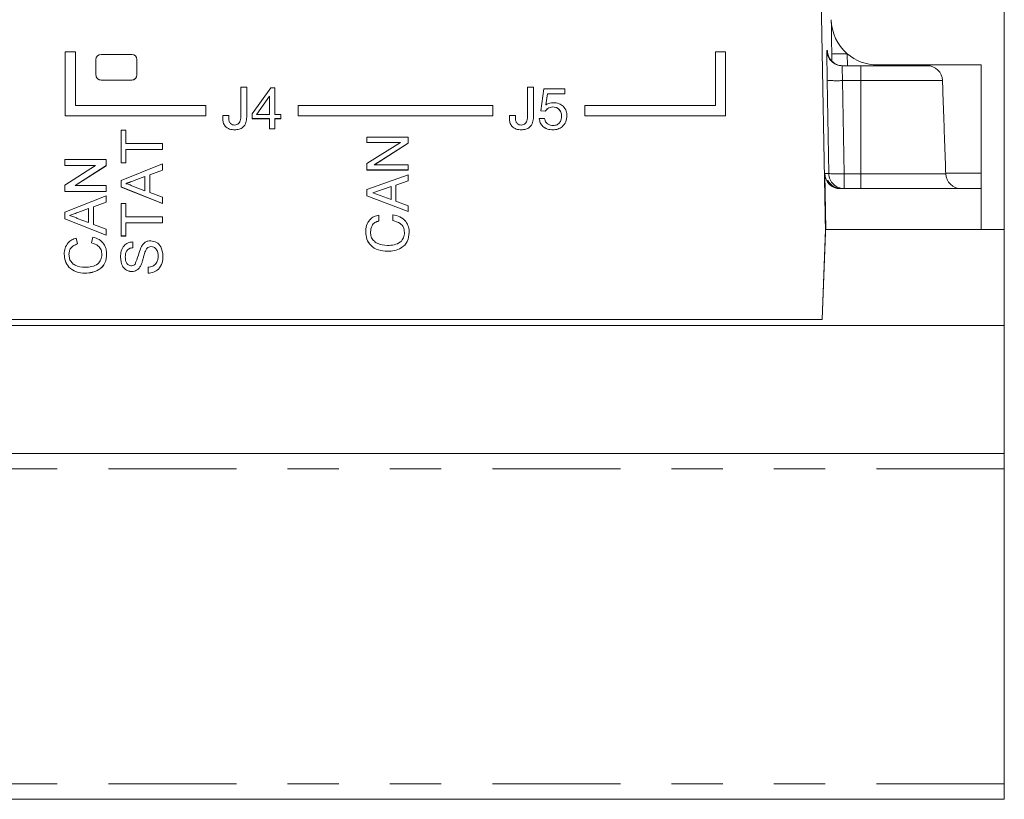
# Model space of a CAD drawing. Header units: inches. Extents: x 0.8 to 33.2, y 0.3 to 21.8.
# Tile 16 of 52: x 10.6 to 12.5, y 5.2 to 6.7. Entities that reach past the tile are written whole.
import ezdxf

# ---------------------------------------------------------------- set-up
doc = ezdxf.new("R2010")
doc.units = ezdxf.units.IN
doc.header["$MEASUREMENT"] = 0
doc.linetypes.add('PHANTOM', pattern=[0.5, 0.25, -0.05, 0.05, -0.05, 0.05, -0.05])

msp = doc.modelspace()

# ---------------------------------------------------------------- linework, layer by layer
at = {"color": 7, "linetype": 'Continuous', "lineweight": 15}
for p, q in [((12.1299, 6.2954), (12.0978, 8.1394)), ((12.4794, 6.766), (12.4794, 6.3015)), ((10.665, 6.6485), (10.645, 6.6485)), ((10.645, 6.6485), (10.645, 6.5235)), ((10.665, 6.5435), (10.665, 6.6485)), ((10.775, 6.6435), (10.715, 6.6435)), ((11.915, 6.6485), (11.915, 6.5435)), ((11.935, 6.6485), (11.915, 6.6485)), ((11.935, 6.5235), (11.935, 6.6485)), ((12.1339, 6.6505), (12.1338, 6.6509)), ((10.705, 6.6335), (10.705, 6.6035)), ((10.785, 6.6035), (10.785, 6.6335)), ((12.1627, 6.6215), (12.199, 6.6215)), ((12.199, 6.6215), (12.3286, 6.6215)), ((12.2314, 6.6229), (12.4339, 6.6229)), ((12.4339, 6.6229), (12.4339, 6.4115)), ((10.705, 6.6035), (10.705, 6.6034)), ((10.785, 6.6035), (10.785, 6.6034)), ((10.715, 6.5935), (10.775, 6.5935)), ((10.715, 6.5934), (10.775, 6.5934)), ((10.9882, 6.5794), (10.9996, 6.5794)), ((10.9882, 6.5213), (10.9882, 6.5794)), ((10.9996, 6.5794), (10.9996, 6.5213)), ((11.01, 6.5274), (11.0464, 6.5783)), ((11.0464, 6.5783), (11.0546, 6.5783)), ((11.0546, 6.5783), (11.0546, 6.5265)), ((11.5482, 6.5794), (11.5596, 6.5794)), ((11.5482, 6.5213), (11.5482, 6.5794)), ((11.5596, 6.5794), (11.5596, 6.5213)), ((11.0442, 6.562), (11.0195, 6.5272)), ((11.0442, 6.562), (11.0195, 6.5272)), ((11.0442, 6.5265), (11.0442, 6.562)), ((11.5741, 6.5333), (11.5798, 6.5763)), ((11.5798, 6.5763), (11.6208, 6.5763)), ((11.5873, 6.5669), (11.5838, 6.5451)), ((11.5873, 6.5669), (11.5838, 6.5451)), ((11.6208, 6.5669), (11.5873, 6.5669)), ((11.5873, 6.5669), (11.5873, 6.5669)), ((11.6208, 6.5669), (11.5873, 6.5669)), ((11.6208, 6.5763), (11.6208, 6.5669)), ((11.6208, 6.5669), (11.6208, 6.5669)), ((10.92, 6.5435), (10.665, 6.5435)), ((10.92, 6.5235), (10.92, 6.5435)), ((11.48, 6.5435), (11.1, 6.5435)), ((11.1, 6.5435), (11.1, 6.5235)), ((11.48, 6.5235), (11.48, 6.5435)), ((11.5838, 6.5451), (11.5842, 6.5453)), ((11.5971, 6.541), (11.5971, 6.5409)), ((11.915, 6.5435), (11.66, 6.5435)), ((11.66, 6.5435), (11.66, 6.5235)), ((10.645, 6.5235), (10.92, 6.5235)), ((10.645, 6.5235), (10.645, 6.5234)), ((10.645, 6.5234), (10.92, 6.5234)), ((10.92, 6.5235), (10.92, 6.5234)), ((10.9529, 6.5189), (10.9529, 6.5244)), ((10.9529, 6.5244), (10.9644, 6.5244)), ((10.9644, 6.5244), (10.9644, 6.5189)), ((10.9996, 6.5213), (10.9996, 6.5212)), ((11.01, 6.5182), (11.01, 6.5274)), ((11.0195, 6.5272), (11.019, 6.5265)), ((11.0195, 6.5272), (11.019, 6.5265)), ((11.019, 6.5265), (11.0442, 6.5265)), ((11.0195, 6.5272), (11.0195, 6.5272)), ((11.0546, 6.5265), (11.066, 6.5265)), ((11.066, 6.5265), (11.066, 6.5182)), ((11.1, 6.5235), (11.48, 6.5235)), ((11.1, 6.5235), (11.1, 6.5234)), ((11.1, 6.5234), (11.48, 6.5234)), ((11.48, 6.5235), (11.48, 6.5234)), ((11.5129, 6.5189), (11.5129, 6.5244)), ((11.5129, 6.5244), (11.5244, 6.5244)), ((11.5244, 6.5244), (11.5244, 6.5189)), ((11.5596, 6.5213), (11.5596, 6.5212)), ((11.5824, 6.5327), (11.5741, 6.5333)), ((11.5741, 6.5333), (11.5741, 6.5332)), ((11.5824, 6.5327), (11.5741, 6.5332)), ((11.5824, 6.5327), (11.5824, 6.5327)), ((11.6249, 6.5238), (11.6249, 6.5238)), ((11.66, 6.5235), (11.935, 6.5235)), ((11.66, 6.5235), (11.66, 6.5234)), ((11.66, 6.5234), (11.935, 6.5234)), ((11.935, 6.5235), (11.935, 6.5234)), ((11.0442, 6.5182), (11.01, 6.5182)), ((11.01, 6.5182), (11.01, 6.5181)), ((11.0442, 6.5181), (11.01, 6.5181)), ((11.0442, 6.4985), (11.0442, 6.5182)), ((11.066, 6.5182), (11.0546, 6.5182)), ((11.0546, 6.5182), (11.0546, 6.4985)), ((11.066, 6.5181), (11.0546, 6.5181)), ((11.066, 6.5182), (11.066, 6.5181)), ((11.571, 6.5182), (11.5814, 6.5182)), ((11.571, 6.5182), (11.571, 6.5181)), ((10.7541, 6.4954), (10.7634, 6.4954)), ((10.7541, 6.4322), (10.7541, 6.4954)), ((10.7634, 6.4954), (10.7634, 6.4695)), ((10.9763, 6.4964), (10.9763, 6.4964)), ((11.0546, 6.4985), (11.0442, 6.4985)), ((11.0442, 6.4985), (11.0442, 6.4984)), ((11.0546, 6.4984), (11.0442, 6.4984)), ((11.0546, 6.4985), (11.0546, 6.4984)), ((11.2341, 6.4718), (11.2341, 6.4822)), ((11.2341, 6.4822), (11.315, 6.4822)), ((11.315, 6.4822), (11.315, 6.4704)), ((11.5363, 6.4964), (11.5363, 6.4964)), ((11.598, 6.4964), (11.598, 6.4964)), ((10.7634, 6.4695), (10.835, 6.4695)), ((10.835, 6.4695), (10.835, 6.4581)), ((11.2341, 6.4308), (11.3, 6.4718)), ((11.3, 6.4718), (11.2341, 6.4718)), ((11.2341, 6.4718), (11.2341, 6.4717)), ((11.2999, 6.4717), (11.2341, 6.4717)), ((11.315, 6.4704), (11.2488, 6.4282)), ((11.315, 6.4703), (11.2489, 6.4282)), ((11.315, 6.4704), (11.315, 6.4703)), ((10.835, 6.4581), (10.7634, 6.4581)), ((10.7634, 6.4581), (10.7634, 6.4322)), ((10.835, 6.4581), (10.7634, 6.4581)), ((10.835, 6.4581), (10.835, 6.4581)), ((10.6441, 6.427), (10.6441, 6.4384)), ((10.6441, 6.4384), (10.725, 6.4384)), ((10.6441, 6.3882), (10.7045, 6.427)), ((10.7045, 6.427), (10.6441, 6.427)), ((10.7044, 6.427), (10.6441, 6.427)), ((10.6441, 6.427), (10.6441, 6.427)), ((10.725, 6.4264), (10.6646, 6.3876)), ((10.725, 6.4263), (10.6647, 6.3876)), ((10.725, 6.4384), (10.725, 6.4264)), ((10.725, 6.4264), (10.725, 6.4263)), ((10.7634, 6.4322), (10.7541, 6.4322)), ((10.7541, 6.4322), (10.7541, 6.4321)), ((10.7634, 6.4321), (10.7541, 6.4321)), ((10.7541, 6.3977), (10.835, 6.4298)), ((10.7634, 6.4322), (10.7634, 6.4321)), ((10.835, 6.4298), (10.835, 6.4177)), ((11.2341, 6.4179), (11.2341, 6.4308)), ((11.2488, 6.4282), (11.315, 6.4282)), ((11.315, 6.4282), (11.315, 6.4179)), ((10.8008, 6.405), (10.7795, 6.3972)), ((10.8008, 6.405), (10.7795, 6.3971)), ((10.8008, 6.3774), (10.8008, 6.405)), ((10.835, 6.4177), (10.8101, 6.4085)), ((10.835, 6.4176), (10.8101, 6.4084)), ((10.8101, 6.4085), (10.8101, 6.374)), ((10.835, 6.4177), (10.835, 6.4176)), ((11.315, 6.4179), (11.2341, 6.4179)), ((11.2341, 6.4179), (11.2341, 6.4178)), ((11.315, 6.4178), (11.2341, 6.4178)), ((11.2341, 6.3798), (11.315, 6.4086)), ((11.315, 6.4179), (11.315, 6.4178)), ((11.315, 6.4086), (11.315, 6.397)), ((12.1286, 6.4109), (12.1306, 6.3015)), ((12.4339, 6.3815), (12.4339, 6.4115)), ((10.6441, 6.3762), (10.6441, 6.3882)), ((10.6646, 6.3876), (10.725, 6.3876)), ((10.725, 6.3876), (10.725, 6.3762)), ((10.7541, 6.3848), (10.7541, 6.3977)), ((10.7784, 6.3857), (10.8008, 6.3774)), ((10.7795, 6.3972), (10.7795, 6.3971)), ((11.2818, 6.3855), (11.246, 6.373)), ((11.2818, 6.3854), (11.246, 6.373)), ((11.2818, 6.3601), (11.2818, 6.3855)), ((11.315, 6.397), (11.2911, 6.3886)), ((11.315, 6.3969), (11.2911, 6.3886)), ((11.2911, 6.3886), (11.2911, 6.3568)), ((11.315, 6.397), (11.315, 6.3969)), ((10.725, 6.3762), (10.6441, 6.3762)), ((10.6441, 6.3762), (10.6441, 6.3761)), ((10.725, 6.3761), (10.6441, 6.3761)), ((10.6441, 6.3354), (10.725, 6.3675)), ((10.725, 6.3762), (10.725, 6.3761)), ((10.725, 6.3675), (10.725, 6.3554)), ((10.7541, 6.3848), (10.7541, 6.3847)), ((10.835, 6.3527), (10.7541, 6.3848)), ((10.835, 6.3526), (10.7541, 6.3847)), ((10.8101, 6.374), (10.835, 6.3648)), ((11.2341, 6.3673), (11.2341, 6.3798)), ((11.315, 6.337), (11.2341, 6.3673)), ((11.2341, 6.3673), (11.2341, 6.3673)), ((11.315, 6.3369), (11.2341, 6.3673)), ((11.246, 6.373), (11.2818, 6.3601)), ((11.246, 6.373), (11.246, 6.373)), ((12.1586, 6.3815), (12.4339, 6.3815)), ((12.4339, 6.3815), (12.4339, 6.3015)), ((10.725, 6.3554), (10.7001, 6.3462)), ((10.725, 6.3554), (10.7001, 6.3462)), ((10.725, 6.3554), (10.725, 6.3554)), ((10.7541, 6.3523), (10.7634, 6.3523)), ((10.7541, 6.2891), (10.7541, 6.3523)), ((10.7634, 6.3523), (10.7634, 6.3264)), ((10.835, 6.3648), (10.835, 6.3527)), ((10.835, 6.3527), (10.835, 6.3526)), ((11.2911, 6.3568), (11.315, 6.3482)), ((11.315, 6.3482), (11.315, 6.337)), ((10.6441, 6.3226), (10.6441, 6.3354)), ((10.6908, 6.3428), (10.6695, 6.3349)), ((10.6908, 6.3428), (10.6695, 6.3349)), ((10.6695, 6.3349), (10.6695, 6.3349)), ((10.6908, 6.3152), (10.6908, 6.3428)), ((10.7001, 6.3462), (10.7001, 6.3118)), ((11.2579, 6.3297), (11.2579, 6.3183)), ((11.2849, 6.3193), (11.2849, 6.3307)), ((11.315, 6.337), (11.315, 6.3369)), ((10.6441, 6.3226), (10.6441, 6.3225)), ((10.725, 6.2905), (10.6441, 6.3226)), ((10.725, 6.2904), (10.6441, 6.3225)), ((10.6684, 6.3235), (10.6908, 6.3152)), ((10.7001, 6.3118), (10.725, 6.3026)), ((10.7634, 6.3264), (10.835, 6.3264)), ((10.835, 6.315), (10.7634, 6.315)), ((10.7634, 6.315), (10.7634, 6.2891)), ((10.835, 6.315), (10.7634, 6.315)), ((10.835, 6.3264), (10.835, 6.315)), ((10.835, 6.315), (10.835, 6.315)), ((11.2579, 6.3183), (11.2579, 6.3183)), ((11.2849, 6.3193), (11.2849, 6.3193)), ((10.725, 6.3026), (10.725, 6.2905)), ((10.725, 6.2905), (10.725, 6.2904)), ((10.7634, 6.2891), (10.7541, 6.2891)), ((10.7541, 6.2891), (10.7541, 6.289)), ((10.7634, 6.289), (10.7541, 6.289)), ((10.7634, 6.2891), (10.7634, 6.289)), ((11.232, 6.2969), (11.232, 6.2969)), ((11.3171, 6.2957), (11.3171, 6.2956)), ((12.1236, 6.1259), (12.1301, 6.3015)), ((12.1299, 6.2954), (12.1236, 6.1263)), ((12.1299, 6.2954), (12.1301, 6.3015)), ((12.1301, 6.3015), (12.1302, 6.3015)), ((12.4794, 6.3015), (12.1302, 6.3015)), ((12.4794, 6.3015), (12.4794, 6.1145)), ((10.6666, 6.2849), (10.669, 6.2735)), ((10.669, 6.2735), (10.669, 6.2735)), ((10.6964, 6.2756), (10.6991, 6.287)), ((10.6964, 6.2756), (10.6964, 6.2755)), ((10.7769, 6.2777), (10.7769, 6.2663)), ((10.6431, 6.2538), (10.6431, 6.2537)), ((10.726, 6.254), (10.726, 6.2539)), ((10.7769, 6.2663), (10.7769, 6.2662)), ((10.8017, 6.2597), (10.8017, 6.2597)), ((10.8126, 6.2683), (10.8126, 6.2683)), ((11.2746, 6.2592), (11.2746, 6.2592)), ((10.7531, 6.2477), (10.7531, 6.2476)), ((10.7927, 6.2315), (10.7927, 6.2315)), ((10.836, 6.2504), (10.836, 6.2503)), ((10.6839, 6.2165), (10.6839, 6.2164)), ((10.7752, 6.2196), (10.7752, 6.2195)), ((10.807, 6.2165), (10.807, 6.2279)), ((10.807, 6.2165), (10.807, 6.2164)), ((7.1051, 6.1263), (12.1236, 6.1263)), ((7.1051, 6.1259), (12.1236, 6.1259)), ((12.1236, 6.1259), (12.1236, 6.1263)), ((12.4794, 6.1145), (6.7494, 6.1145)), ((12.4794, 5.8645), (12.4794, 6.1145)), ((12.4794, 5.8645), (6.7494, 5.8645)), ((12.4794, 5.8645), (12.4794, 5.8345)), ((12.4794, 5.8345), (12.4794, 5.2195)), ((12.4794, 5.2195), (12.4794, 5.1895)), ((12.4794, 5.1895), (6.7494, 5.1895))]:
    msp.add_line(p, q, dxfattribs=at)
at = {"color": 7, "linetype": 'PHANTOM', "lineweight": 0}
for p, q in [((12.1327, 6.6509), (12.1338, 6.6509)), ((12.1427, 6.6305), (12.1424, 6.6443)), ((12.1724, 6.6449), (12.1728, 6.6215)), ((12.199, 6.5925), (12.199, 6.6215)), ((10.715, 6.5935), (10.715, 6.5934)), ((10.775, 6.5935), (10.775, 6.5934)), ((12.1366, 6.4109), (12.1334, 6.593)), ((12.1634, 6.5925), (12.1666, 6.4104)), ((12.199, 6.5925), (12.1634, 6.5925)), ((12.3586, 6.5925), (12.199, 6.5925)), ((12.199, 6.5925), (12.199, 6.4104)), ((12.1286, 6.4109), (12.1366, 6.4109)), ((12.1666, 6.4104), (12.1666, 6.3815)), ((12.1666, 6.4104), (12.199, 6.4104)), ((12.199, 6.3815), (12.199, 6.4104)), ((12.199, 6.4104), (12.365, 6.4104)), ((12.3649, 6.4115), (12.4339, 6.4115)), ((12.4794, 5.8345), (6.7494, 5.8345)), ((12.4794, 5.2195), (6.7494, 5.2195))]:
    msp.add_line(p, q, dxfattribs=at)
at = {"color": 7, "linetype": 'PHANTOM', "lineweight": 0, "flags": 128}
msp.add_lwpolyline([(12.1424, 6.6443), (12.143, 6.6443), (12.1447, 6.6444), (12.1475, 6.6444), (12.1513, 6.6445), (12.1558, 6.6446), (12.161, 6.6447), (12.1666, 6.6448), (12.1724, 6.6449)], dxfattribs=at)
at = {"color": 7, "linetype": 'Continuous', "lineweight": 15}
for centre, radius, start, end in [((12.2314, 6.7129), 0.09, 180.9989, 229.075), ((10.715, 6.6335), 0.01, 89.999, 179.9989), ((10.775, 6.6335), 0.01, 0.0019, 90.0006), ((12.2314, 6.7129), 0.09, 229.075, 270), ((12.3286, 6.5915), 0.03, 2, 90), ((10.715, 6.6035), 0.01, 180.0005, 270.0016), ((10.715, 6.6034), 0.01, 180.0005, 270.0016), ((10.775, 6.6035), 0.01, 269.9988, 359.9987), ((10.775, 6.6034), 0.01, 269.9988, 359.9987), ((12.1586, 6.4115), 0.03, 180.9989, 270), ((12.395, 6.4115), 0.03, 182, 270)]:
    msp.add_arc(centre, radius, start, end, dxfattribs=at)
at = {"color": 7, "linetype": 'PHANTOM', "lineweight": 0}
for centre, radius, start, end in [((12.1627, 6.6515), 0.03, 180.9984, 269.9999), ((12.1638, 6.6515), 0.03, 180.9992, 269.9996), ((12.1522, 6.8101), 0.2179, 265.0522, 272.946), ((12.1666, 6.4115), 0.03, 180.9992, 269.9996), ((12.1554, 6.628), 0.2179, 265.0522, 272.9463)]:
    msp.add_arc(centre, radius, start, end, dxfattribs=at)
at = {"color": 7, "linetype": 'Continuous', "lineweight": 15}
msp.add_ellipse((12.1337, 6.5909), major_axis=(-0.001, 0.06), ratio=0.004438, start_param=6.283108, end_param=7.818998, dxfattribs=at)
at = {"color": 7, "linetype": 'PHANTOM', "lineweight": 0}
msp.add_ellipse((12.1637, 6.5915), major_axis=(-0.001, 0.03), ratio=0.008868, start_param=6.282876, end_param=7.818766, dxfattribs=at)
at = {"color": 7, "linetype": 'Continuous', "lineweight": 15}
for points, knots in [([(12.1424, 6.6443), (12.1424, 6.6444), (12.1423, 6.6515), (12.1419, 6.6742), (12.1416, 6.6952), (12.1414, 6.7095), (12.1414, 6.7112), (12.1414, 6.7113)], [0, 0, 0, 0, 0.001741, 0.28833, 0.917542, 0.995861, 1, 1, 1, 1]), ([(12.1357, 6.6412), (12.1355, 6.6417), (12.1348, 6.6433), (12.1343, 6.6457), (12.134, 6.6477), (12.134, 6.6486), (12.1339, 6.6491), (12.1339, 6.6492), (12.1339, 6.6493)], [0, 0, 0, 0, 0.146521, 0.483032, 0.643303, 0.750128, 0.855897, 1, 1, 1, 1]), ([(11.5971, 6.541), (11.5954, 6.5408), (11.5922, 6.5405), (11.5868, 6.538), (11.5841, 6.5347), (11.5824, 6.5327)], [0, 0, 0, 0, 0.280688, 0.561583, 1, 1, 1, 1]), ([(11.5971, 6.5409), (11.5954, 6.5408), (11.5922, 6.5405), (11.5868, 6.5379), (11.5841, 6.5347), (11.5824, 6.5327)], [0, 0, 0, 0, 0.280688, 0.561583, 1, 1, 1, 1]), ([(11.5842, 6.5453), (11.5866, 6.5466), (11.5909, 6.5488), (11.5958, 6.5492), (11.5979, 6.5493)], [0, 0, 0, 0, 0.559745, 1, 1, 1, 1]), ([(11.6146, 6.5228), (11.6144, 6.5255), (11.614, 6.5308), (11.6095, 6.5372), (11.6034, 6.5406), (11.5992, 6.5408), (11.5971, 6.541)], [0, 0, 0, 0, 0.2803629, 0.5593555, 0.7793099, 1, 1, 1, 1]), ([(11.6146, 6.5228), (11.6144, 6.5254), (11.614, 6.5308), (11.6095, 6.5371), (11.6034, 6.5405), (11.5992, 6.5408), (11.5971, 6.5409)], [0, 0, 0, 0, 0.2803629, 0.5593555, 0.7793099, 1, 1, 1, 1]), ([(11.5979, 6.5493), (11.602, 6.549), (11.6093, 6.5486), (11.6151, 6.5443), (11.6177, 6.5424)], [0, 0, 0, 0, 0.560269, 1, 1, 1, 1]), ([(11.6177, 6.5424), (11.6201, 6.5393), (11.6244, 6.5338), (11.6248, 6.5269), (11.6249, 6.5238)], [0, 0, 0, 0, 0.558214, 1, 1, 1, 1]), ([(10.976, 6.5057), (10.9774, 6.5058), (10.9802, 6.5061), (10.9838, 6.5084), (10.9875, 6.5132), (10.9879, 6.518), (10.9882, 6.5213)], [0, 0, 0, 0, 0.18717, 0.374059, 0.561225, 1, 1, 1, 1]), ([(10.9996, 6.5213), (10.9994, 6.5176), (10.9989, 6.5104), (10.9933, 6.5014), (10.9848, 6.4969), (10.9791, 6.4966), (10.9763, 6.4964)], [0, 0, 0, 0, 0.280683, 0.55937, 0.779257, 1, 1, 1, 1]), ([(10.9996, 6.5212), (10.9994, 6.5176), (10.9989, 6.5104), (10.9933, 6.5014), (10.9848, 6.4969), (10.9791, 6.4965), (10.9763, 6.4964)], [0, 0, 0, 0, 0.280683, 0.55937, 0.779257, 1, 1, 1, 1]), ([(11.536, 6.5057), (11.5374, 6.5058), (11.5402, 6.5061), (11.5438, 6.5084), (11.5475, 6.5132), (11.5479, 6.518), (11.5482, 6.5213)], [0, 0, 0, 0, 0.18717, 0.374059, 0.561225, 1, 1, 1, 1]), ([(11.5596, 6.5213), (11.5594, 6.5176), (11.5589, 6.5104), (11.5533, 6.5014), (11.5448, 6.4969), (11.5391, 6.4966), (11.5363, 6.4964)], [0, 0, 0, 0, 0.280683, 0.55937, 0.779257, 1, 1, 1, 1]), ([(11.5596, 6.5212), (11.5594, 6.5176), (11.5589, 6.5104), (11.5533, 6.5014), (11.5448, 6.4969), (11.5391, 6.4965), (11.5363, 6.4964)], [0, 0, 0, 0, 0.280683, 0.55937, 0.779257, 1, 1, 1, 1]), ([(11.6249, 6.5238), (11.6246, 6.5198), (11.6238, 6.5117), (11.6167, 6.5024), (11.6075, 6.4971), (11.6011, 6.4966), (11.598, 6.4964)], [0, 0, 0, 0, 0.279997, 0.559318, 0.779458, 1, 1, 1, 1]), ([(11.6249, 6.5238), (11.6246, 6.5197), (11.6238, 6.5116), (11.6167, 6.5024), (11.6075, 6.4971), (11.6011, 6.4966), (11.598, 6.4964)], [0, 0, 0, 0, 0.279997, 0.559318, 0.779458, 1, 1, 1, 1]), ([(11.5985, 6.5047), (11.6011, 6.505), (11.6062, 6.5056), (11.6115, 6.5108), (11.6142, 6.5168), (11.6145, 6.5208), (11.6146, 6.5228)], [0, 0, 0, 0, 0.279285, 0.558577, 0.779079, 1, 1, 1, 1]), ([(10.9763, 6.4964), (10.9728, 6.4966), (10.9659, 6.497), (10.9574, 6.5025), (10.9531, 6.5107), (10.953, 6.5161), (10.9529, 6.5189)], [0, 0, 0, 0, 0.280731, 0.559517, 0.779314, 1, 1, 1, 1]), ([(10.9763, 6.4964), (10.9728, 6.4966), (10.9659, 6.497), (10.9574, 6.5025), (10.9531, 6.5106), (10.953, 6.5161), (10.9529, 6.5188)], [0, 0, 0, 0, 0.280731, 0.559517, 0.779314, 1, 1, 1, 1]), ([(10.9644, 6.5189), (10.9645, 6.517), (10.9647, 6.5133), (10.9673, 6.5086), (10.9716, 6.506), (10.9745, 6.5058), (10.976, 6.5057)], [0, 0, 0, 0, 0.280909, 0.559828, 0.779437, 1, 1, 1, 1]), ([(11.5363, 6.4964), (11.5328, 6.4966), (11.5259, 6.497), (11.5174, 6.5025), (11.5131, 6.5107), (11.513, 6.5161), (11.5129, 6.5189)], [0, 0, 0, 0, 0.280731, 0.559517, 0.779314, 1, 1, 1, 1]), ([(11.5363, 6.4964), (11.5328, 6.4966), (11.5259, 6.497), (11.5174, 6.5025), (11.5131, 6.5106), (11.513, 6.5161), (11.5129, 6.5188)], [0, 0, 0, 0, 0.280731, 0.559517, 0.779314, 1, 1, 1, 1]), ([(11.5244, 6.5189), (11.5245, 6.517), (11.5247, 6.5133), (11.5273, 6.5086), (11.5316, 6.506), (11.5345, 6.5058), (11.536, 6.5057)], [0, 0, 0, 0, 0.28091, 0.559829, 0.779437, 1, 1, 1, 1]), ([(11.598, 6.4964), (11.5943, 6.4966), (11.5871, 6.4971), (11.578, 6.5021), (11.5724, 6.5097), (11.5715, 6.5154), (11.571, 6.5182)], [0, 0, 0, 0, 0.280621, 0.559936, 0.779735, 1, 1, 1, 1]), ([(11.598, 6.4964), (11.5943, 6.4966), (11.5871, 6.497), (11.578, 6.502), (11.5724, 6.5097), (11.5715, 6.5153), (11.571, 6.5181)], [0, 0, 0, 0, 0.280621, 0.559936, 0.779735, 1, 1, 1, 1]), ([(11.5814, 6.5182), (11.5819, 6.516), (11.5829, 6.5115), (11.5877, 6.507), (11.5932, 6.505), (11.5967, 6.5048), (11.5985, 6.5047)], [0, 0, 0, 0, 0.279692, 0.558602, 0.779061, 1, 1, 1, 1]), ([(10.7795, 6.3972), (10.7765, 6.3961), (10.7711, 6.3941), (10.7658, 6.3921), (10.7634, 6.3912)], [0, 0, 0, 0, 0.560003, 1, 1, 1, 1]), ([(10.7795, 6.3971), (10.7765, 6.396), (10.7711, 6.394), (10.7658, 6.392), (10.7634, 6.3912)], [0, 0, 0, 0, 0.560003, 1, 1, 1, 1]), ([(10.7634, 6.3912), (10.7663, 6.3905), (10.7715, 6.3891), (10.7763, 6.3867), (10.7784, 6.3857)], [0, 0, 0, 0, 0.559911, 1, 1, 1, 1]), ([(12.1337, 6.3973), (12.134, 6.3967), (12.1347, 6.3951), (12.1417, 6.3862), (12.1522, 6.3818), (12.1584, 6.3815), (12.1599, 6.3815)], [0, 0, 0, 0, 0.209376, 0.624275, 0.913972, 1, 1, 1, 1]), ([(12.1616, 6.3815), (12.1573, 6.3821), (12.1462, 6.3837), (12.1378, 6.3924), (12.1351, 6.397), (12.135, 6.3972), (12.135, 6.3972)], [0, 0, 0, 0, 0.2729274, 0.6905579, 0.9553245, 1, 1, 1, 1]), ([(10.6695, 6.3349), (10.6665, 6.3338), (10.6611, 6.3318), (10.6558, 6.3299), (10.6534, 6.329)], [0, 0, 0, 0, 0.560002, 1, 1, 1, 1]), ([(10.6695, 6.3349), (10.6665, 6.3338), (10.6611, 6.3318), (10.6558, 6.3298), (10.6534, 6.329)], [0, 0, 0, 0, 0.560002, 1, 1, 1, 1]), ([(10.6534, 6.329), (10.6563, 6.3282), (10.6615, 6.3269), (10.6663, 6.3245), (10.6684, 6.3235)], [0, 0, 0, 0, 0.559905, 1, 1, 1, 1]), ([(11.232, 6.2969), (11.2323, 6.3012), (11.2329, 6.3098), (11.239, 6.3206), (11.248, 6.3275), (11.2546, 6.329), (11.2579, 6.3297)], [0, 0, 0, 0, 0.280431, 0.559781, 0.77968, 1, 1, 1, 1]), ([(11.2849, 6.3307), (11.2897, 6.3297), (11.2994, 6.3277), (11.3103, 6.3186), (11.3163, 6.3072), (11.3168, 6.2995), (11.3171, 6.2957)], [0, 0, 0, 0, 0.280252, 0.559555, 0.779576, 1, 1, 1, 1]), ([(11.2579, 6.3183), (11.2552, 6.3175), (11.2498, 6.316), (11.2426, 6.3082), (11.2418, 6.3008), (11.2414, 6.2963)], [0, 0, 0, 0, 0.280743, 0.560918, 1, 1, 1, 1]), ([(11.2579, 6.3183), (11.2552, 6.3175), (11.2498, 6.3159), (11.2426, 6.3081), (11.2418, 6.3008), (11.2414, 6.2963)], [0, 0, 0, 0, 0.280743, 0.560918, 1, 1, 1, 1]), ([(11.3077, 6.296), (11.3074, 6.2994), (11.3066, 6.3061), (11.2984, 6.3156), (11.29, 6.3179), (11.2849, 6.3193)], [0, 0, 0, 0, 0.28026, 0.560176, 1, 1, 1, 1]), ([(11.3077, 6.296), (11.3074, 6.2994), (11.3066, 6.3061), (11.2984, 6.3156), (11.29, 6.3179), (11.2849, 6.3193)], [0, 0, 0, 0, 0.28026, 0.560176, 1, 1, 1, 1]), ([(11.2746, 6.2592), (11.2686, 6.2596), (11.2566, 6.2604), (11.2418, 6.2694), (11.2331, 6.2827), (11.2324, 6.2922), (11.232, 6.2969)], [0, 0, 0, 0, 0.280604, 0.559822, 0.779622, 1, 1, 1, 1]), ([(11.2746, 6.2592), (11.2686, 6.2596), (11.2566, 6.2604), (11.2418, 6.2693), (11.2331, 6.2827), (11.2324, 6.2921), (11.232, 6.2969)], [0, 0, 0, 0, 0.280604, 0.559822, 0.779622, 1, 1, 1, 1]), ([(11.2414, 6.2963), (11.2416, 6.2934), (11.2421, 6.2875), (11.247, 6.2798), (11.2575, 6.2721), (11.2675, 6.2712), (11.2746, 6.2706)], [0, 0, 0, 0, 0.187123, 0.373939, 0.561196, 1, 1, 1, 1]), ([(11.2746, 6.2706), (11.279, 6.2708), (11.2878, 6.2712), (11.2996, 6.276), (11.3069, 6.2855), (11.3074, 6.2925), (11.3077, 6.296)], [0, 0, 0, 0, 0.281224, 0.560728, 0.779865, 1, 1, 1, 1]), ([(11.3171, 6.2957), (11.3164, 6.2897), (11.3151, 6.2778), (11.3027, 6.2656), (11.2885, 6.2599), (11.2792, 6.2594), (11.2746, 6.2592)], [0, 0, 0, 0, 0.279337, 0.558253, 0.778864, 1, 1, 1, 1]), ([(11.3171, 6.2956), (11.3164, 6.2897), (11.3151, 6.2778), (11.3027, 6.2655), (11.2885, 6.2599), (11.2792, 6.2594), (11.2746, 6.2592)], [0, 0, 0, 0, 0.279337, 0.558253, 0.778864, 1, 1, 1, 1]), ([(10.6431, 6.2538), (10.6433, 6.2577), (10.6439, 6.2656), (10.6498, 6.2754), (10.6578, 6.2818), (10.6636, 6.2839), (10.6666, 6.2849)], [0, 0, 0, 0, 0.280082, 0.559429, 0.779548, 1, 1, 1, 1]), ([(10.669, 6.2735), (10.6665, 6.2726), (10.6615, 6.2708), (10.6557, 6.2658), (10.6528, 6.2595), (10.6525, 6.2553), (10.6524, 6.2532)], [0, 0, 0, 0, 0.280553, 0.559739, 0.779654, 1, 1, 1, 1]), ([(10.669, 6.2735), (10.6665, 6.2726), (10.6615, 6.2708), (10.6557, 6.2658), (10.6528, 6.2594), (10.6525, 6.2553), (10.6524, 6.2532)], [0, 0, 0, 0, 0.280553, 0.559739, 0.779654, 1, 1, 1, 1]), ([(10.7167, 6.2529), (10.7164, 6.256), (10.7158, 6.2622), (10.7089, 6.2717), (10.7012, 6.2741), (10.6964, 6.2756)], [0, 0, 0, 0, 0.280711, 0.560904, 1, 1, 1, 1]), ([(10.7167, 6.2529), (10.7164, 6.256), (10.7158, 6.2622), (10.7089, 6.2716), (10.7012, 6.2741), (10.6964, 6.2755)], [0, 0, 0, 0, 0.280711, 0.560904, 1, 1, 1, 1]), ([(10.6991, 6.287), (10.7032, 6.2857), (10.7115, 6.283), (10.7205, 6.2744), (10.7254, 6.2642), (10.7258, 6.2574), (10.726, 6.254)], [0, 0, 0, 0, 0.280263, 0.55955, 0.779589, 1, 1, 1, 1]), ([(10.7531, 6.2477), (10.7533, 6.2517), (10.7538, 6.2597), (10.7589, 6.27), (10.7675, 6.2764), (10.7738, 6.2772), (10.7769, 6.2777)], [0, 0, 0, 0, 0.280828, 0.560166, 0.779862, 1, 1, 1, 1]), ([(10.7925, 6.2657), (10.7936, 6.2678), (10.7957, 6.2721), (10.8007, 6.2768), (10.8064, 6.2794), (10.8101, 6.2796), (10.812, 6.2797)], [0, 0, 0, 0, 0.280353, 0.559861, 0.779835, 1, 1, 1, 1]), ([(10.812, 6.2797), (10.816, 6.2791), (10.8238, 6.2778), (10.8341, 6.2668), (10.8353, 6.2566), (10.836, 6.2504)], [0, 0, 0, 0, 0.279943, 0.560094, 1, 1, 1, 1]), ([(10.6839, 6.2165), (10.6781, 6.2169), (10.6665, 6.2178), (10.6522, 6.2268), (10.6443, 6.24), (10.6435, 6.2492), (10.6431, 6.2538)], [0, 0, 0, 0, 0.280501, 0.5595774, 0.7796188, 1, 1, 1, 1]), ([(10.6839, 6.2164), (10.6781, 6.2169), (10.6665, 6.2177), (10.6522, 6.2268), (10.6443, 6.24), (10.6435, 6.2491), (10.6431, 6.2537)], [0, 0, 0, 0, 0.2805, 0.559577, 0.779619, 1, 1, 1, 1]), ([(10.6524, 6.2532), (10.6526, 6.2503), (10.653, 6.2446), (10.6573, 6.237), (10.6673, 6.2291), (10.677, 6.2284), (10.6839, 6.2279)], [0, 0, 0, 0, 0.187214, 0.373864, 0.560718, 1, 1, 1, 1]), ([(10.726, 6.254), (10.7256, 6.2479), (10.7247, 6.2358), (10.7124, 6.2231), (10.698, 6.2175), (10.6886, 6.2168), (10.6839, 6.2165)], [0, 0, 0, 0, 0.279941, 0.558081, 0.778908, 1, 1, 1, 1]), ([(10.726, 6.2539), (10.7256, 6.2479), (10.7247, 6.2358), (10.7124, 6.223), (10.698, 6.2174), (10.6886, 6.2168), (10.6839, 6.2164)], [0, 0, 0, 0, 0.279942, 0.558082, 0.778908, 1, 1, 1, 1]), ([(10.6839, 6.2279), (10.6882, 6.2281), (10.6969, 6.2286), (10.7085, 6.2333), (10.7155, 6.2427), (10.7163, 6.2495), (10.7167, 6.2529)], [0, 0, 0, 0, 0.281242, 0.560715, 0.780137, 1, 1, 1, 1]), ([(10.7769, 6.2663), (10.7745, 6.2658), (10.7697, 6.265), (10.763, 6.2584), (10.7626, 6.252), (10.7624, 6.2481)], [0, 0, 0, 0, 0.281093, 0.560227, 1, 1, 1, 1]), ([(10.7769, 6.2662), (10.7745, 6.2658), (10.7697, 6.2649), (10.763, 6.2584), (10.7626, 6.252), (10.7624, 6.2481)], [0, 0, 0, 0, 0.281093, 0.560227, 1, 1, 1, 1]), ([(10.7816, 6.2339), (10.7838, 6.2398), (10.7878, 6.2502), (10.791, 6.261), (10.7925, 6.2657)], [0, 0, 0, 0, 0.558379, 1, 1, 1, 1]), ([(10.8017, 6.2597), (10.8006, 6.2565), (10.7989, 6.2513), (10.797, 6.2438), (10.7953, 6.2375), (10.7935, 6.2335), (10.7927, 6.2315)], [0, 0, 0, 0, 0.339949, 0.560032, 0.780086, 1, 1, 1, 1]), ([(10.8017, 6.2597), (10.8006, 6.2565), (10.7989, 6.2512), (10.797, 6.2438), (10.7953, 6.2375), (10.7935, 6.2335), (10.7927, 6.2315)], [0, 0, 0, 0, 0.3399483, 0.5600311, 0.7800865, 1, 1, 1, 1]), ([(10.8126, 6.2683), (10.8112, 6.2682), (10.8084, 6.2679), (10.8041, 6.265), (10.8026, 6.2617), (10.8017, 6.2597)], [0, 0, 0, 0, 0.280098, 0.559917, 1, 1, 1, 1]), ([(10.8126, 6.2683), (10.8112, 6.2682), (10.8084, 6.2679), (10.8041, 6.2649), (10.8026, 6.2617), (10.8017, 6.2597)], [0, 0, 0, 0, 0.280098, 0.559917, 1, 1, 1, 1]), ([(10.8267, 6.2499), (10.8265, 6.2523), (10.8262, 6.2571), (10.8233, 6.2634), (10.8183, 6.2675), (10.8145, 6.2681), (10.8126, 6.2683)], [0, 0, 0, 0, 0.280849, 0.560831, 0.780507, 1, 1, 1, 1]), ([(10.8267, 6.2498), (10.8265, 6.2522), (10.8262, 6.2571), (10.8233, 6.2633), (10.8183, 6.2675), (10.8145, 6.268), (10.8126, 6.2683)], [0, 0, 0, 0, 0.280849, 0.560831, 0.780507, 1, 1, 1, 1]), ([(10.7752, 6.2196), (10.7727, 6.2199), (10.7677, 6.2204), (10.7612, 6.2244), (10.7544, 6.2332), (10.7536, 6.2417), (10.7531, 6.2477)], [0, 0, 0, 0, 0.187033, 0.374094, 0.561125, 1, 1, 1, 1]), ([(10.7752, 6.2195), (10.7727, 6.2198), (10.7677, 6.2204), (10.7612, 6.2244), (10.7544, 6.2332), (10.7536, 6.2417), (10.7531, 6.2476)], [0, 0, 0, 0, 0.187032, 0.374093, 0.561124, 1, 1, 1, 1]), ([(10.7624, 6.2481), (10.7626, 6.2441), (10.7629, 6.238), (10.7679, 6.2328), (10.7715, 6.2312), (10.7735, 6.2311), (10.7745, 6.231)], [0, 0, 0, 0, 0.498774, 0.748579, 0.874241, 1, 1, 1, 1]), ([(10.7745, 6.231), (10.776, 6.2311), (10.7787, 6.2314), (10.7807, 6.2331), (10.7816, 6.2339)], [0, 0, 0, 0, 0.559623, 1, 1, 1, 1]), ([(10.7927, 6.2315), (10.7917, 6.2297), (10.7896, 6.2261), (10.7839, 6.2209), (10.7785, 6.2201), (10.7752, 6.2196)], [0, 0, 0, 0, 0.281445, 0.562315, 1, 1, 1, 1]), ([(10.7927, 6.2315), (10.7917, 6.2297), (10.7896, 6.226), (10.7839, 6.2209), (10.7785, 6.22), (10.7752, 6.2195)], [0, 0, 0, 0, 0.28144, 0.562315, 1, 1, 1, 1]), ([(10.836, 6.2504), (10.8358, 6.2456), (10.8353, 6.2362), (10.8285, 6.2244), (10.818, 6.2177), (10.8107, 6.2169), (10.807, 6.2165)], [0, 0, 0, 0, 0.2808, 0.559622, 0.779651, 1, 1, 1, 1]), ([(10.836, 6.2503), (10.8358, 6.2456), (10.8353, 6.2362), (10.8285, 6.2244), (10.818, 6.2177), (10.8107, 6.2169), (10.807, 6.2164)], [0, 0, 0, 0, 0.280802, 0.559621, 0.779651, 1, 1, 1, 1]), ([(10.807, 6.2279), (10.8101, 6.2284), (10.8162, 6.2293), (10.8229, 6.2353), (10.8262, 6.2426), (10.8265, 6.2474), (10.8267, 6.2499)], [0, 0, 0, 0, 0.280592, 0.558635, 0.779197, 1, 1, 1, 1])]:
    msp.add_open_spline(points, degree=3, knots=knots, dxfattribs=at)
for points in [[(12.365, 6.4104), (12.3586, 6.5925)], [(10.9529, 6.5172), (10.9529, 6.5171)], [(11.5129, 6.5172), (11.5129, 6.5171)], [(12.135, 6.3972), (12.1337, 6.3973)]]:
    msp.add_open_spline(points, degree=1, dxfattribs=at)

doc.saveas('drawing.dxf')
